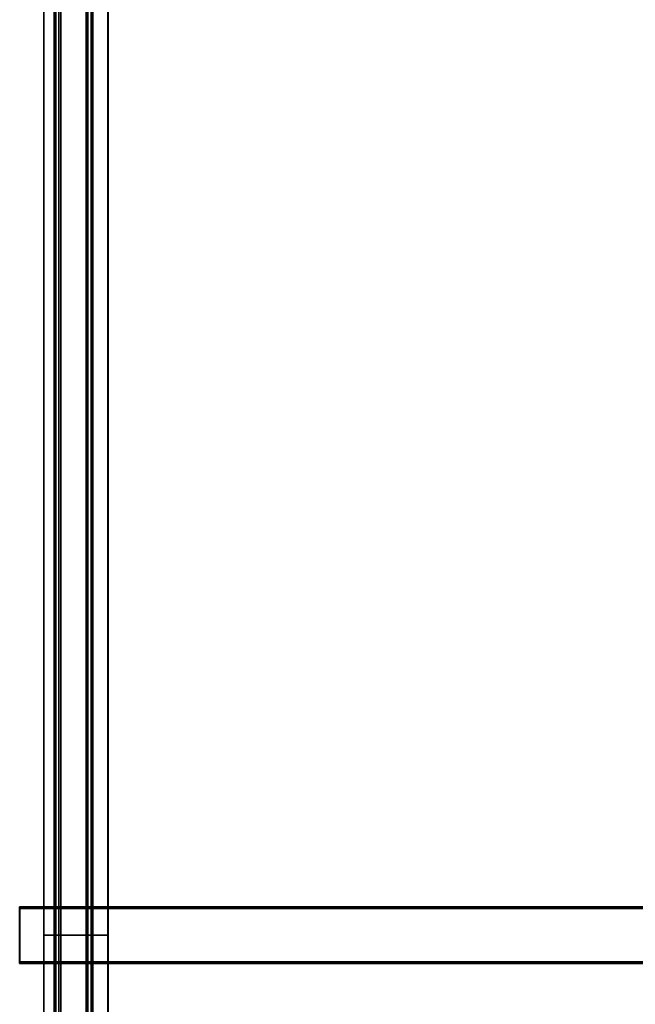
# Model space of a CAD drawing. Extents: x 13429 to 13460.1, y 572.8 to 605.1.
# Tile 5 of 256: x 13433.2 to 13434.3, y 576 to 577.8. Entities that reach past the tile are written whole.
import ezdxf

# ---------------------------------------------------------------- set-up
doc = ezdxf.new("R2010")
doc.units = 0
doc.header["$LTSCALE"] = 150
doc.header["$MEASUREMENT"] = 0
doc.layers.add('3DFACE_SHAPE', color=7, linetype='CONTINUOUS')

msp = doc.modelspace()

# ---------------------------------------------------------------- linework, layer by layer
at = {"layer": '3DFACE_SHAPE', "color": 13}
for points, invisible_edges in [([(13433.2504, 579.446, 0.4428), (13433.2504, 576.146, 0.4428), (13433.2772, 579.446, 0.4455)], 2), ([(13433.2504, 576.146, 0.4428), (13433.2772, 576.146, 0.4455), (13433.2772, 579.446, 0.4455)], 12), ([(13433.2507, 579.446, 0.4398), (13433.2507, 576.146, 0.4398), (13433.2504, 579.446, 0.4428)], 2), ([(13433.2507, 576.146, 0.4398), (13433.2504, 576.146, 0.4428), (13433.2504, 579.446, 0.4428)], 12), ([(13433.2805, 579.446, 0.4427), (13433.2805, 576.146, 0.4427), (13433.2507, 579.446, 0.4398)], 2), ([(13433.2805, 576.146, 0.4427), (13433.2507, 576.146, 0.4398), (13433.2507, 579.446, 0.4398)], 12), ([(13433.2685, 579.446, 0.532), (13433.2685, 576.146, 0.532), (13433.3282, 579.446, 0.538)], 2), ([(13433.2685, 576.146, 0.532), (13433.3282, 576.146, 0.538), (13433.3282, 579.446, 0.538)], 12), ([(13433.2772, 579.446, 0.4455), (13433.2772, 576.146, 0.4455), (13433.2685, 579.446, 0.532)], 2), ([(13433.2772, 576.146, 0.4455), (13433.2685, 576.146, 0.532), (13433.2685, 579.446, 0.532)], 12), ([(13433.2719, 579.446, 0.5293), (13433.2719, 576.146, 0.5293), (13433.2805, 579.446, 0.4427)], 2), ([(13433.2719, 576.146, 0.5293), (13433.2805, 576.146, 0.4427), (13433.2805, 579.446, 0.4427)], 12), ([(13433.3255, 579.446, 0.5346), (13433.3255, 576.146, 0.5346), (13433.2719, 579.446, 0.5293)], 2), ([(13433.3255, 576.146, 0.5346), (13433.2719, 576.146, 0.5293), (13433.2719, 579.446, 0.5293)], 12), ([(13433.3342, 579.446, 0.4481), (13433.3342, 576.146, 0.4481), (13433.3255, 579.446, 0.5346)], 2), ([(13433.3342, 576.146, 0.4481), (13433.3255, 576.146, 0.5346), (13433.3255, 579.446, 0.5346)], 12), ([(13433.3282, 579.446, 0.538), (13433.3282, 576.146, 0.538), (13433.3369, 579.446, 0.4514)], 2), ([(13433.3282, 576.146, 0.538), (13433.3369, 576.146, 0.4514), (13433.3369, 579.446, 0.4514)], 12), ([(13433.364, 579.446, 0.4511), (13433.364, 576.146, 0.4511), (13433.3342, 579.446, 0.4481)], 2), ([(13433.364, 576.146, 0.4511), (13433.3342, 576.146, 0.4481), (13433.3342, 579.446, 0.4481)], 12), ([(13433.3369, 579.446, 0.4514), (13433.3369, 576.146, 0.4514), (13433.3637, 579.446, 0.4541)], 2), ([(13433.3369, 576.146, 0.4514), (13433.3637, 576.146, 0.4541), (13433.3637, 579.446, 0.4541)], 12), ([(13433.3637, 579.446, 0.4541), (13433.3637, 576.146, 0.4541), (13433.364, 579.446, 0.4511)], 2), ([(13433.3637, 576.146, 0.4541), (13433.364, 576.146, 0.4511), (13433.364, 579.446, 0.4511)], 12), ([(13433.2118, 576.196, 0.3957), (13433.2081, 576.193, 0.4325), (13433.2078, 576.196, 0.4355)], 3), ([(13433.2081, 576.193, 0.4325), (13433.2081, 576.099, 0.4325), (13433.2078, 576.196, 0.4355)], 14), ([(13433.2078, 576.196, 0.4355), (13433.2081, 576.099, 0.4325), (13433.2078, 576.096, 0.4355)], 3), ([(13433.2078, 576.196, 0.4355), (13437.3992, 576.196, 0.8546), (13433.2118, 576.196, 0.3957)], 2), ([(13433.2078, 576.096, 0.4355), (13437.3992, 576.096, 0.8546), (13433.2078, 576.196, 0.4355)], 2), ([(13437.3992, 576.096, 0.8546), (13437.3992, 576.196, 0.8546), (13433.2078, 576.196, 0.4355)], 12), ([(13433.2118, 576.193, 0.3957), (13433.2081, 576.193, 0.4325), (13433.2118, 576.196, 0.3957)], 2), ([(13433.2081, 576.193, 0.4325), (13437.3996, 576.193, 0.8516), (13433.2081, 576.099, 0.4325)], 2), ([(13437.3996, 576.193, 0.8516), (13437.3996, 576.099, 0.8516), (13433.2081, 576.099, 0.4325)], 12), ([(13433.2118, 576.193, 0.3957), (13437.4032, 576.193, 0.8148), (13433.2081, 576.193, 0.4325)], 2), ([(13437.4032, 576.193, 0.8148), (13437.3996, 576.193, 0.8516), (13433.2081, 576.193, 0.4325)], 12), ([(13433.2118, 576.196, 0.3957), (13437.4032, 576.196, 0.8148), (13433.2118, 576.193, 0.3957)], 2), ([(13437.4032, 576.196, 0.8148), (13437.4032, 576.193, 0.8148), (13433.2118, 576.193, 0.3957)], 12), ([(13437.3992, 576.196, 0.8546), (13437.4032, 576.196, 0.8148), (13433.2118, 576.196, 0.3957)], 12), ([(13433.2507, 576.146, 0.4398), (13433.2504, 576.146, 0.4428), (13433.2772, 576.146, 0.4455)], 12), ([(13433.2772, 572.846, 0.4455), (13433.2772, 576.146, 0.4455), (13433.2504, 572.846, 0.4428)], 2), ([(13433.2772, 576.146, 0.4455), (13433.2504, 576.146, 0.4428), (13433.2504, 572.846, 0.4428)], 12), ([(13433.2504, 572.846, 0.4428), (13433.2504, 576.146, 0.4428), (13433.2507, 572.846, 0.4398)], 2), ([(13433.2504, 576.146, 0.4428), (13433.2507, 576.146, 0.4398), (13433.2507, 572.846, 0.4398)], 12), ([(13433.2507, 576.146, 0.4398), (13433.2805, 576.146, 0.4427), (13433.2504, 576.146, 0.4428)], 2), ([(13433.2504, 576.146, 0.4428), (13433.2805, 576.146, 0.4427), (13433.2772, 576.146, 0.4455)], 3), ([(13433.2805, 576.146, 0.4427), (13433.2507, 576.146, 0.4398), (13433.2772, 576.146, 0.4455)], 14), ([(13433.2507, 572.846, 0.4398), (13433.2507, 576.146, 0.4398), (13433.2805, 572.846, 0.4427)], 2), ([(13433.2507, 576.146, 0.4398), (13433.2805, 576.146, 0.4427), (13433.2805, 572.846, 0.4427)], 12), ([(13433.3282, 576.146, 0.538), (13433.2719, 576.146, 0.5293), (13433.2685, 576.146, 0.532)], 3), ([(13433.2719, 576.146, 0.5293), (13433.2772, 576.146, 0.4455), (13433.2685, 576.146, 0.532)], 13), ([(13433.2685, 572.846, 0.532), (13433.2685, 576.146, 0.532), (13433.2772, 572.846, 0.4455)], 2), ([(13433.2685, 576.146, 0.532), (13433.2772, 576.146, 0.4455), (13433.2772, 572.846, 0.4455)], 12), ([(13433.3282, 572.846, 0.538), (13433.3282, 576.146, 0.538), (13433.2685, 572.846, 0.532)], 2), ([(13433.3282, 576.146, 0.538), (13433.2685, 576.146, 0.532), (13433.2685, 572.846, 0.532)], 12), ([(13433.2772, 576.146, 0.4455), (13433.2719, 576.146, 0.5293), (13433.2685, 576.146, 0.532)], 3), ([(13433.2719, 576.146, 0.5293), (13433.3255, 576.146, 0.5346), (13433.2685, 576.146, 0.532)], 14), ([(13433.2685, 576.146, 0.532), (13433.3255, 576.146, 0.5346), (13433.3282, 576.146, 0.538)], 3), ([(13433.3255, 576.146, 0.5346), (13433.2719, 576.146, 0.5293), (13433.3282, 576.146, 0.538)], 14), ([(13433.2719, 576.146, 0.5293), (13433.2805, 576.146, 0.4427), (13433.2772, 576.146, 0.4455)], 14), ([(13433.2719, 572.846, 0.5293), (13433.2719, 576.146, 0.5293), (13433.3255, 572.846, 0.5346)], 2), ([(13433.2719, 576.146, 0.5293), (13433.3255, 576.146, 0.5346), (13433.3255, 572.846, 0.5346)], 12), ([(13433.2805, 572.846, 0.4427), (13433.2805, 576.146, 0.4427), (13433.2719, 572.846, 0.5293)], 2), ([(13433.2805, 576.146, 0.4427), (13433.2719, 576.146, 0.5293), (13433.2719, 572.846, 0.5293)], 12), ([(13433.2805, 576.146, 0.4427), (13433.2719, 576.146, 0.5293), (13433.2772, 576.146, 0.4455)], 14), ([(13433.3342, 576.146, 0.4481), (13433.3255, 576.146, 0.5346), (13433.3369, 576.146, 0.4514)], 14), ([(13433.3369, 576.146, 0.4514), (13433.3255, 576.146, 0.5346), (13433.3282, 576.146, 0.538)], 3), ([(13433.3255, 572.846, 0.5346), (13433.3255, 576.146, 0.5346), (13433.3342, 572.846, 0.4481)], 2), ([(13433.3255, 576.146, 0.5346), (13433.3342, 576.146, 0.4481), (13433.3342, 572.846, 0.4481)], 12), ([(13433.3255, 576.146, 0.5346), (13433.3369, 576.146, 0.4514), (13433.3282, 576.146, 0.538)], 13), ([(13433.3255, 576.146, 0.5346), (13433.3342, 576.146, 0.4481), (13433.3369, 576.146, 0.4514)], 14), ([(13433.3369, 572.846, 0.4514), (13433.3369, 576.146, 0.4514), (13433.3282, 572.846, 0.538)], 2), ([(13433.3369, 576.146, 0.4514), (13433.3282, 576.146, 0.538), (13433.3282, 572.846, 0.538)], 12), ([(13433.364, 576.146, 0.4511), (13433.3342, 576.146, 0.4481), (13433.3637, 576.146, 0.4541)], 2), ([(13433.3637, 576.146, 0.4541), (13433.3342, 576.146, 0.4481), (13433.3369, 576.146, 0.4514)], 3), ([(13433.3342, 572.846, 0.4481), (13433.3342, 576.146, 0.4481), (13433.364, 572.846, 0.4511)], 2), ([(13433.3342, 576.146, 0.4481), (13433.364, 576.146, 0.4511), (13433.364, 572.846, 0.4511)], 12), ([(13433.3342, 576.146, 0.4481), (13433.364, 576.146, 0.4511), (13433.3369, 576.146, 0.4514)], 14), ([(13433.3637, 572.846, 0.4541), (13433.3637, 576.146, 0.4541), (13433.3369, 572.846, 0.4514)], 2), ([(13433.3637, 576.146, 0.4541), (13433.3369, 576.146, 0.4514), (13433.3369, 572.846, 0.4514)], 12), ([(13433.364, 576.146, 0.4511), (13433.3637, 576.146, 0.4541), (13433.3369, 576.146, 0.4514)], 12), ([(13433.364, 572.846, 0.4511), (13433.364, 576.146, 0.4511), (13433.3637, 572.846, 0.4541)], 2), ([(13433.364, 576.146, 0.4511), (13433.3637, 576.146, 0.4541), (13433.3637, 572.846, 0.4541)], 12), ([(13433.2081, 576.099, 0.4325), (13433.2118, 576.096, 0.3957), (13433.2078, 576.096, 0.4355)], 13), ([(13433.2118, 576.096, 0.3957), (13437.4032, 576.096, 0.8148), (13433.2078, 576.096, 0.4355)], 2), ([(13437.4032, 576.096, 0.8148), (13437.3992, 576.096, 0.8546), (13433.2078, 576.096, 0.4355)], 12), ([(13433.2081, 576.099, 0.4325), (13433.2118, 576.099, 0.3957), (13433.2118, 576.096, 0.3957)], 12), ([(13433.2081, 576.099, 0.4325), (13437.3996, 576.099, 0.8516), (13433.2118, 576.099, 0.3957)], 2), ([(13433.2118, 576.099, 0.3957), (13437.4032, 576.099, 0.8148), (13433.2118, 576.096, 0.3957)], 2), ([(13437.4032, 576.099, 0.8148), (13437.4032, 576.096, 0.8148), (13433.2118, 576.096, 0.3957)], 12), ([(13437.3996, 576.099, 0.8516), (13437.4032, 576.099, 0.8148), (13433.2118, 576.099, 0.3957)], 12)]:
    msp.add_3dface(points, dxfattribs=dict(at, invisible_edges=invisible_edges))

doc.saveas('drawing.dxf')
